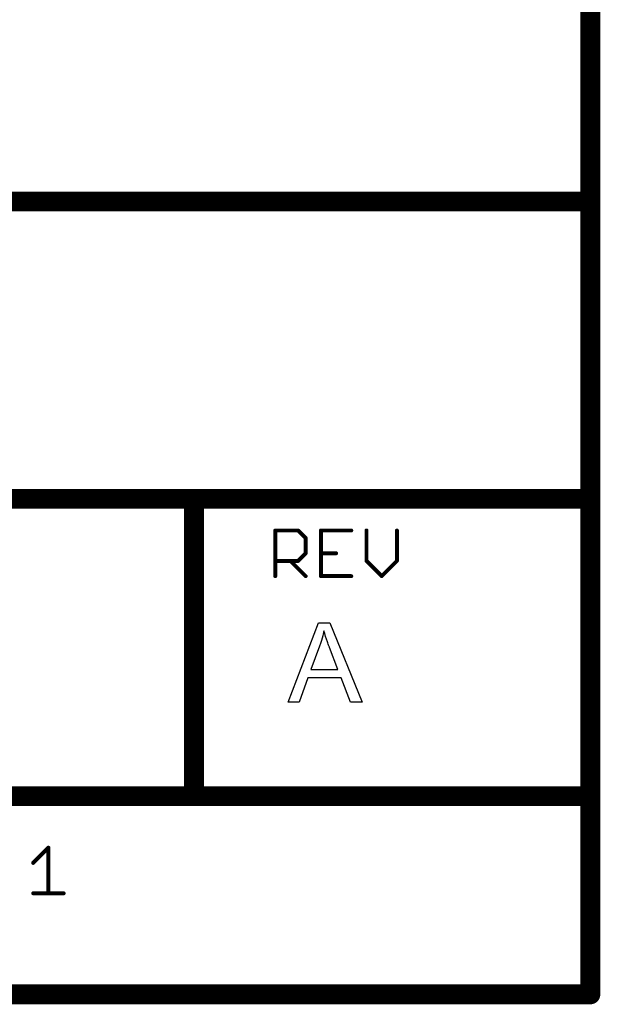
# Model space of a CAD drawing. Extents: x -1.7 to 9, y -2.8 to 5.2.
# Tile 142 of 227: x 8.4 to 9, y -2.8 to -1.8. Entities that reach past the tile are written whole.
import ezdxf

# ---------------------------------------------------------------- set-up
doc = ezdxf.new("R2010")
doc.units = 0
doc.layers.get('0').update_dxf_attribs({"linetype": 'CONTINUOUS'})
doc.layers.add('qfn32-50-23-b_document', color=1, linetype='CONTINUOUS')

# ---------------------------------------------------------------- blocks, each defined once
blk = doc.blocks.new('D58')
at = {"const_width": 0.005}
blk.add_lwpolyline([(-0.0025, 0, 1), (0.0025, 0, 1)], format="xyb", close=True, dxfattribs=at)
blk = doc.blocks.new('D59')
at = {"const_width": 0.001}
blk.add_lwpolyline([(-0.0005, 0, 1), (0.0005, 0, 1)], format="xyb", close=True, dxfattribs=at)
blk = doc.blocks.new('D60')
at = {"const_width": 0.01}
blk.add_lwpolyline([(-0.005, 0, 1), (0.005, 0, 1)], format="xyb", close=True, dxfattribs=at)
blk = doc.blocks.new('D61')
at = {"const_width": 0.002}
blk.add_lwpolyline([(-0.001, 0, 1), (0.001, 0, 1)], format="xyb", close=True, dxfattribs=at)

msp = doc.modelspace()

# ---------------------------------------------------------------- linework, layer by layer
at = {"layer": 'qfn32-50-23-b_document', "color": 1}
for points, const_width in [([(8.969582, -2.01), (8.969582, 0.017)], 0.02), ([(6.369582, -2.01), (8.969582, -2.01)], 0.02), ([(8.969582, -2.31), (8.969582, -2.01)], 0.02), ([(8.964582, -2.01), (8.964582, -2.01)], 0.01), ([(8.964582, -2.01), (8.964582, -2.01)], 0.01), ([(8.974582, -2.01), (8.974582, -2.01)], 0.01), ([(8.974582, -2.01), (8.974582, -2.01)], 0.01), ([(8.969582, -2.015), (8.969582, -2.015)], 0.01), ([(8.969582, -2.015), (8.969582, -2.015)], 0.01), ([(7.069582, -2.31), (8.569582, -2.31)], 0.02), ([(8.569582, -2.61), (8.569582, -2.31)], 0.02), ([(8.569582, -2.31), (8.969582, -2.31)], 0.02), ([(8.569582, -2.305), (8.569582, -2.305)], 0.01), ([(8.569582, -2.305), (8.569582, -2.305)], 0.01), ([(8.969582, -2.61), (8.969582, -2.31)], 0.02), ([(8.569582, -2.315), (8.569582, -2.315)], 0.01), ([(8.569582, -2.315), (8.569582, -2.315)], 0.01), ([(8.574582, -2.31), (8.574582, -2.31)], 0.01), ([(8.574582, -2.31), (8.574582, -2.31)], 0.01), ([(8.964582, -2.31), (8.964582, -2.31)], 0.01), ([(8.964582, -2.31), (8.964582, -2.31)], 0.01), ([(8.969582, -2.315), (8.969582, -2.315)], 0.01), ([(8.969582, -2.315), (8.969582, -2.315)], 0.01), ([(8.974582, -2.31), (8.974582, -2.31)], 0.01), ([(8.974582, -2.31), (8.974582, -2.31)], 0.01), ([(8.651582, -2.341961), (8.674602, -2.341961)], 0.004), ([(8.651582, -2.388), (8.651582, -2.341961)], 0.004), ([(8.651582, -2.340961), (8.651582, -2.340961)], 0.002), ([(8.651582, -2.340961), (8.651582, -2.340961)], 0.002), ([(8.652582, -2.341961), (8.652582, -2.341961)], 0.002), ([(8.652582, -2.341961), (8.652582, -2.341961)], 0.002), ([(8.674602, -2.341961), (8.682275, -2.349634)], 0.004), ([(8.674602, -2.342961), (8.674602, -2.342961)], 0.002), ([(8.674602, -2.342961), (8.674602, -2.342961)], 0.002), ([(8.675309, -2.341254), (8.675309, -2.341254)], 0.002), ([(8.675309, -2.341254), (8.675309, -2.341254)], 0.002), ([(8.697621, -2.388), (8.697621, -2.341961)], 0.004), ([(8.697621, -2.341961), (8.728314, -2.341961)], 0.004), ([(8.697621, -2.340961), (8.697621, -2.340961)], 0.002), ([(8.697621, -2.340961), (8.697621, -2.340961)], 0.002), ([(8.698621, -2.341961), (8.698621, -2.341961)], 0.002), ([(8.698621, -2.341961), (8.698621, -2.341961)], 0.002), ([(8.728314, -2.342961), (8.728314, -2.342961)], 0.002), ([(8.728314, -2.342961), (8.728314, -2.342961)], 0.002), ([(8.74366, -2.372654), (8.74366, -2.341961)], 0.004), ([(8.74466, -2.341961), (8.74466, -2.341961)], 0.002), ([(8.74466, -2.341961), (8.74466, -2.341961)], 0.002), ([(8.774353, -2.372654), (8.774353, -2.341961)], 0.004), ([(8.775353, -2.341961), (8.775353, -2.341961)], 0.002), ([(8.775353, -2.341961), (8.775353, -2.341961)], 0.002), ([(8.682275, -2.36498), (8.682275, -2.349634)], 0.004), ([(8.681568, -2.350341), (8.681568, -2.350341)], 0.002), ([(8.681568, -2.350341), (8.681568, -2.350341)], 0.002), ([(8.683275, -2.349634), (8.683275, -2.349634)], 0.002), ([(8.683275, -2.349634), (8.683275, -2.349634)], 0.002), ([(8.674602, -2.372654), (8.682275, -2.36498)], 0.004), ([(8.681275, -2.36498), (8.681275, -2.36498)], 0.002), ([(8.681275, -2.36498), (8.681275, -2.36498)], 0.002), ([(8.697621, -2.36498), (8.712968, -2.36498)], 0.004), ([(8.697621, -2.36398), (8.697621, -2.36398)], 0.002), ([(8.697621, -2.36398), (8.697621, -2.36398)], 0.002), ([(8.651582, -2.372654), (8.674602, -2.372654)], 0.004), ([(8.651582, -2.371654), (8.651582, -2.371654)], 0.002), ([(8.651582, -2.371654), (8.651582, -2.371654)], 0.002), ([(8.666928, -2.372654), (8.682275, -2.388)], 0.004), ([(8.667635, -2.371947), (8.667635, -2.371947)], 0.002), ([(8.667635, -2.371947), (8.667635, -2.371947)], 0.002), ([(8.673894, -2.371947), (8.673894, -2.371947)], 0.002), ([(8.673894, -2.371947), (8.673894, -2.371947)], 0.002), ([(8.674602, -2.373654), (8.674602, -2.373654)], 0.002), ([(8.674602, -2.373654), (8.674602, -2.373654)], 0.002), ([(8.682982, -2.365688), (8.682982, -2.365688)], 0.002), ([(8.682982, -2.365688), (8.682982, -2.365688)], 0.002), ([(8.712968, -2.36598), (8.712968, -2.36598)], 0.002), ([(8.712968, -2.36598), (8.712968, -2.36598)], 0.002), ([(8.74366, -2.372654), (8.759007, -2.388)], 0.004), ([(8.74266, -2.372654), (8.74266, -2.372654)], 0.002), ([(8.74266, -2.372654), (8.74266, -2.372654)], 0.002), ([(8.744368, -2.371947), (8.744368, -2.371947)], 0.002), ([(8.744368, -2.371947), (8.744368, -2.371947)], 0.002), ([(8.759007, -2.388), (8.774353, -2.372654)], 0.004), ([(8.773353, -2.372654), (8.773353, -2.372654)], 0.002), ([(8.773353, -2.372654), (8.773353, -2.372654)], 0.002), ([(8.77506, -2.373361), (8.77506, -2.373361)], 0.002), ([(8.77506, -2.373361), (8.77506, -2.373361)], 0.002), ([(8.650582, -2.388), (8.650582, -2.388)], 0.002), ([(8.650582, -2.388), (8.650582, -2.388)], 0.002), ([(8.681568, -2.388707), (8.681568, -2.388707)], 0.002), ([(8.681568, -2.388707), (8.681568, -2.388707)], 0.002), ([(8.697621, -2.388), (8.728314, -2.388)], 0.004), ([(8.696621, -2.388), (8.696621, -2.388)], 0.002), ([(8.696621, -2.388), (8.696621, -2.388)], 0.002), ([(8.697621, -2.387), (8.697621, -2.387)], 0.002), ([(8.697621, -2.387), (8.697621, -2.387)], 0.002), ([(8.728314, -2.389), (8.728314, -2.389)], 0.002), ([(8.728314, -2.389), (8.728314, -2.389)], 0.002), ([(8.7583, -2.387293), (8.7583, -2.387293)], 0.002), ([(8.7583, -2.387293), (8.7583, -2.387293)], 0.002), ([(8.7583, -2.388707), (8.7583, -2.388707)], 0.002), ([(8.7583, -2.388707), (8.7583, -2.388707)], 0.002), ([(7.769582, -2.61), (8.569582, -2.61)], 0.02), ([(8.569582, -2.61), (8.969582, -2.61)], 0.02), ([(8.569582, -2.605), (8.569582, -2.605)], 0.01), ([(8.569582, -2.605), (8.569582, -2.605)], 0.01), ([(8.969582, -2.81), (8.969582, -2.61)], 0.02), ([(8.564582, -2.61), (8.564582, -2.61)], 0.01), ([(8.564582, -2.61), (8.564582, -2.61)], 0.01), ([(8.569582, -2.615), (8.569582, -2.615)], 0.01), ([(8.569582, -2.615), (8.569582, -2.615)], 0.01), ([(8.964582, -2.61), (8.964582, -2.61)], 0.01), ([(8.964582, -2.61), (8.964582, -2.61)], 0.01), ([(8.969582, -2.615), (8.969582, -2.615)], 0.01), ([(8.969582, -2.615), (8.969582, -2.615)], 0.01), ([(8.974582, -2.61), (8.974582, -2.61)], 0.01), ([(8.974582, -2.61), (8.974582, -2.61)], 0.01), ([(8.407321, -2.677307), (8.422667, -2.661961)], 0.004), ([(8.422667, -2.708), (8.422667, -2.661961)], 0.004), ([(8.423374, -2.662668), (8.423374, -2.662668)], 0.002), ([(8.423374, -2.662668), (8.423374, -2.662668)], 0.002), ([(8.423667, -2.661961), (8.423667, -2.661961)], 0.002), ([(8.423667, -2.661961), (8.423667, -2.661961)], 0.002), ([(8.406614, -2.6766), (8.406614, -2.6766)], 0.002), ([(8.406614, -2.6766), (8.406614, -2.6766)], 0.002), ([(8.407321, -2.708), (8.438014, -2.708)], 0.004), ([(8.407321, -2.707), (8.407321, -2.707)], 0.002), ([(8.407321, -2.707), (8.407321, -2.707)], 0.002), ([(8.421667, -2.708), (8.421667, -2.708)], 0.002), ([(8.421667, -2.708), (8.421667, -2.708)], 0.002), ([(8.438014, -2.709), (8.438014, -2.709)], 0.002), ([(8.438014, -2.709), (8.438014, -2.709)], 0.002), ([(7.769582, -2.81), (8.969582, -2.81)], 0.02), ([(8.964582, -2.81), (8.964582, -2.81)], 0.01), ([(8.964582, -2.81), (8.964582, -2.81)], 0.01), ([(8.969582, -2.815), (8.969582, -2.815)], 0.01), ([(8.969582, -2.815), (8.969582, -2.815)], 0.01)]:
    msp.add_lwpolyline(points, dxfattribs=dict(at, const_width=const_width))
for points, const_width in [([(8.974582, -2.01, 1), (8.964582, -2.01)], 0.01), ([(8.964582, -2.01, 1), (8.974582, -2.01)], 0.01), ([(8.969582, -2.015, 1), (8.969582, -2.005)], 0.01), ([(8.574582, -2.31, 1), (8.564582, -2.31)], 0.01), ([(8.569582, -2.305, 1), (8.569582, -2.315)], 0.01), ([(8.569582, -2.315, 1), (8.569582, -2.305)], 0.01), ([(8.974582, -2.31, 1), (8.964582, -2.31)], 0.01), ([(8.969582, -2.315, 1), (8.969582, -2.305)], 0.01), ([(8.964582, -2.31, 1), (8.974582, -2.31)], 0.01), ([(8.651582, -2.340961, 1), (8.651582, -2.342961)], 0.002), ([(8.652582, -2.341961, 1), (8.650582, -2.341961)], 0.002), ([(8.675309, -2.341254, 1.000854), (8.673894, -2.342668)], 0.002), ([(8.674602, -2.342961, 1), (8.674602, -2.340961)], 0.002), ([(8.698621, -2.341961, 1), (8.696621, -2.341961)], 0.002), ([(8.697621, -2.340961, 1), (8.697621, -2.342961)], 0.002), ([(8.728314, -2.342961, 1), (8.728314, -2.340961)], 0.002), ([(8.74466, -2.341961, 1), (8.74266, -2.341961)], 0.002), ([(8.775353, -2.341961, 1), (8.773353, -2.341961)], 0.002), ([(8.683275, -2.349634, 1), (8.681275, -2.349634)], 0.002), ([(8.681568, -2.350341, 1), (8.682982, -2.348927)], 0.002), ([(8.681275, -2.36498, 1), (8.683275, -2.36498)], 0.002), ([(8.682982, -2.365688, 1.000854), (8.681568, -2.364273)], 0.002), ([(8.697621, -2.36398, 1), (8.697621, -2.36598)], 0.002), ([(8.712968, -2.36598, 1), (8.712968, -2.36398)], 0.002), ([(8.651582, -2.371654, 1), (8.651582, -2.373654)], 0.002), ([(8.667635, -2.371947, 1), (8.666221, -2.373361)], 0.002), ([(8.673894, -2.371947, 0.999854), (8.675309, -2.373361)], 0.002), ([(8.674602, -2.373654, 1), (8.674602, -2.371654)], 0.002), ([(8.744368, -2.371947, 1.000854), (8.742953, -2.373361)], 0.002), ([(8.74266, -2.372654, 1), (8.74466, -2.372654)], 0.002), ([(8.773353, -2.372654, 1), (8.775353, -2.372654)], 0.002), ([(8.77506, -2.373361, 1), (8.773646, -2.371947)], 0.002), ([(8.650582, -2.388, 1), (8.652582, -2.388)], 0.002), ([(8.681568, -2.388707, 1), (8.682982, -2.387293)], 0.002), ([(8.697621, -2.387, 1), (8.697621, -2.389)], 0.002), ([(8.696621, -2.388, 1), (8.698621, -2.388)], 0.002), ([(8.728314, -2.389, 1), (8.728314, -2.387)], 0.002), ([(8.7583, -2.387293, 1), (8.759714, -2.388707)], 0.002), ([(8.7583, -2.388707, 1), (8.759714, -2.387293)], 0.002), ([(8.569582, -2.605, 1), (8.569582, -2.615)], 0.01), ([(8.569582, -2.615, 1), (8.569582, -2.605)], 0.01), ([(8.974582, -2.61, 1), (8.964582, -2.61)], 0.01), ([(8.969582, -2.615, 1), (8.969582, -2.605)], 0.01), ([(8.564582, -2.61, 1), (8.574582, -2.61)], 0.01), ([(8.964582, -2.61, 1), (8.974582, -2.61)], 0.01), ([(8.423667, -2.661961, 1), (8.421667, -2.661961)], 0.002), ([(8.423374, -2.662668, 1), (8.42196, -2.661254)], 0.002), ([(8.406614, -2.6766, 1), (8.408028, -2.678014)], 0.002), ([(8.407321, -2.707, 1), (8.407321, -2.709)], 0.002), ([(8.421667, -2.708, 1), (8.423667, -2.708)], 0.002), ([(8.438014, -2.709, 1), (8.438014, -2.707)], 0.002), ([(8.969582, -2.815, 1), (8.969582, -2.805)], 0.01), ([(8.964582, -2.81, 1), (8.974582, -2.81)], 0.01)]:
    msp.add_lwpolyline(points, format="xyb", dxfattribs=dict(at, const_width=const_width))
for points in [[(8.73944, -2.515032), (8.727407, -2.515032), (8.718035, -2.490735), (8.684482, -2.490735), (8.675805, -2.515032), (8.664582, -2.515032), (8.695127, -2.434968), (8.706697, -2.434968), (8.73944, -2.515032)], [(8.70068, -2.443298), (8.70068, -2.443414), (8.700565, -2.443645), (8.700565, -2.444108), (8.700333, -2.444571), (8.700218, -2.445381), (8.699986, -2.446191), (8.699523, -2.448157), (8.698945, -2.450472), (8.698135, -2.453017), (8.697325, -2.455794), (8.696284, -2.458686), (8.687606, -2.482058), (8.71468, -2.482058), (8.70635, -2.460075), (8.70635, -2.459959), (8.706234, -2.459612), (8.706003, -2.459033), (8.705771, -2.458339), (8.705424, -2.457529), (8.705077, -2.456488), (8.70473, -2.455331), (8.704267, -2.454174), (8.703342, -2.451513), (8.702416, -2.448736), (8.70149, -2.445959), (8.70068, -2.443298)]]:
    msp.add_lwpolyline(points, dxfattribs=at)

# ---------------------------------------------------------------- block references
at = {"layer": 'qfn32-50-23-b_document'}
for name, p in [('D60', (8.969582, -2.01)), ('D60', (8.969582, -2.01)), ('D60', (8.969582, -2.01)), ('D58', (8.964582, -2.01)), ('D58', (8.964582, -2.01)), ('D58', (8.964582, -2.01)), ('D58', (8.964582, -2.01)), ('D58', (8.969582, -2.005)), ('D58', (8.974582, -2.01)), ('D58', (8.974582, -2.01)), ('D58', (8.974582, -2.01)), ('D58', (8.974582, -2.01)), ('D58', (8.969582, -2.015)), ('D58', (8.969582, -2.015)), ('D58', (8.969582, -2.015)), ('D60', (8.569582, -2.31)), ('D60', (8.569582, -2.31)), ('D60', (8.569582, -2.31)), ('D58', (8.569582, -2.305)), ('D58', (8.569582, -2.305)), ('D58', (8.569582, -2.305)), ('D58', (8.569582, -2.305)), ('D60', (8.969582, -2.31)), ('D60', (8.969582, -2.31)), ('D60', (8.969582, -2.31)), ('D58', (8.969582, -2.305)), ('D58', (8.564582, -2.31)), ('D58', (8.569582, -2.315)), ('D58', (8.569582, -2.315)), ('D58', (8.569582, -2.315)), ('D58', (8.569582, -2.315)), ('D58', (8.574582, -2.31)), ('D58', (8.574582, -2.31)), ('D58', (8.574582, -2.31)), ('D58', (8.964582, -2.31)), ('D58', (8.964582, -2.31)), ('D58', (8.964582, -2.31)), ('D58', (8.964582, -2.31)), ('D58', (8.969582, -2.315)), ('D58', (8.969582, -2.315)), ('D58', (8.969582, -2.315)), ('D58', (8.974582, -2.31)), ('D58', (8.974582, -2.31)), ('D58', (8.974582, -2.31)), ('D58', (8.974582, -2.31)), ('D61', (8.651582, -2.341961)), ('D61', (8.651582, -2.341961)), ('D59', (8.650582, -2.341961)), ('D59', (8.651582, -2.340961)), ('D59', (8.651582, -2.340961)), ('D59', (8.651582, -2.340961)), ('D59', (8.651582, -2.342961)), ('D59', (8.652582, -2.341961)), ('D59', (8.652582, -2.341961)), ('D59', (8.652582, -2.341961)), ('D61', (8.674602, -2.341961)), ('D61', (8.674602, -2.341961)), ('D59', (8.673894, -2.342668)), ('D59', (8.674602, -2.340961)), ('D59', (8.674602, -2.342961)), ('D59', (8.674602, -2.342961)), ('D59', (8.674602, -2.342961)), ('D59', (8.675309, -2.341254)), ('D59', (8.675309, -2.341254)), ('D59', (8.675309, -2.341254)), ('D61', (8.697621, -2.341961)), ('D59', (8.696621, -2.341961)), ('D59', (8.697621, -2.340961)), ('D59', (8.697621, -2.340961)), ('D59', (8.697621, -2.340961)), ('D59', (8.697621, -2.342961)), ('D59', (8.698621, -2.341961)), ('D59', (8.698621, -2.341961)), ('D59', (8.698621, -2.341961)), ('D61', (8.728314, -2.341961)), ('D59', (8.728314, -2.340961)), ('D59', (8.728314, -2.342961)), ('D59', (8.728314, -2.342961)), ('D59', (8.728314, -2.342961)), ('D61', (8.74366, -2.341961)), ('D59', (8.74266, -2.341961)), ('D59', (8.74466, -2.341961)), ('D59', (8.74466, -2.341961)), ('D59', (8.74466, -2.341961)), ('D61', (8.774353, -2.341961)), ('D59', (8.773353, -2.341961)), ('D59', (8.775353, -2.341961)), ('D59', (8.775353, -2.341961)), ('D59', (8.775353, -2.341961)), ('D61', (8.682275, -2.349634)), ('D61', (8.682275, -2.349634)), ('D59', (8.681275, -2.349634)), ('D59', (8.681568, -2.350341)), ('D59', (8.681568, -2.350341)), ('D59', (8.681568, -2.350341)), ('D59', (8.682982, -2.348927)), ('D59', (8.683275, -2.349634)), ('D59', (8.683275, -2.349634)), ('D59', (8.683275, -2.349634)), ('D61', (8.682275, -2.36498)), ('D61', (8.682275, -2.36498)), ('D59', (8.681275, -2.36498)), ('D59', (8.681275, -2.36498)), ('D59', (8.681275, -2.36498)), ('D59', (8.681568, -2.364273)), ('D59', (8.683275, -2.36498)), ('D61', (8.697621, -2.36498)), ('D59', (8.697621, -2.36398)), ('D59', (8.697621, -2.36398)), ('D59', (8.697621, -2.36398)), ('D61', (8.712968, -2.36498)), ('D59', (8.712968, -2.36398)), ('D61', (8.651582, -2.372654)), ('D59', (8.651582, -2.371654)), ('D59', (8.651582, -2.371654)), ('D59', (8.651582, -2.371654)), ('D59', (8.651582, -2.373654)), ('D61', (8.666928, -2.372654)), ('D59', (8.666221, -2.373361)), ('D59', (8.667635, -2.371947)), ('D59', (8.667635, -2.371947)), ('D59', (8.667635, -2.371947)), ('D61', (8.674602, -2.372654)), ('D61', (8.674602, -2.372654)), ('D59', (8.673894, -2.371947)), ('D59', (8.673894, -2.371947)), ('D59', (8.673894, -2.371947)), ('D59', (8.674602, -2.371654)), ('D59', (8.674602, -2.373654)), ('D59', (8.674602, -2.373654)), ('D59', (8.674602, -2.373654)), ('D59', (8.675309, -2.373361)), ('D59', (8.682982, -2.365688)), ('D59', (8.682982, -2.365688)), ('D59', (8.682982, -2.365688)), ('D59', (8.697621, -2.36598)), ('D59', (8.712968, -2.36598)), ('D59', (8.712968, -2.36598)), ('D59', (8.712968, -2.36598)), ('D61', (8.74366, -2.372654)), ('D61', (8.74366, -2.372654)), ('D59', (8.74266, -2.372654)), ('D59', (8.74266, -2.372654)), ('D59', (8.74266, -2.372654)), ('D59', (8.742953, -2.373361)), ('D59', (8.744368, -2.371947)), ('D59', (8.744368, -2.371947)), ('D59', (8.744368, -2.371947)), ('D59', (8.74466, -2.372654)), ('D61', (8.774353, -2.372654)), ('D61', (8.774353, -2.372654)), ('D59', (8.773353, -2.372654)), ('D59', (8.773353, -2.372654)), ('D59', (8.773353, -2.372654)), ('D59', (8.773646, -2.371947)), ('D59', (8.77506, -2.373361)), ('D59', (8.77506, -2.373361)), ('D59', (8.77506, -2.373361)), ('D59', (8.775353, -2.372654)), ('D61', (8.651582, -2.388)), ('D59', (8.650582, -2.388)), ('D59', (8.650582, -2.388)), ('D59', (8.650582, -2.388)), ('D59', (8.652582, -2.388)), ('D61', (8.682275, -2.388)), ('D59', (8.681568, -2.388707)), ('D59', (8.681568, -2.388707)), ('D59', (8.681568, -2.388707)), ('D59', (8.682982, -2.387293)), ('D61', (8.697621, -2.388)), ('D61', (8.697621, -2.388)), ('D59', (8.696621, -2.388)), ('D59', (8.696621, -2.388)), ('D59', (8.696621, -2.388)), ('D59', (8.697621, -2.387)), ('D59', (8.697621, -2.387)), ('D59', (8.697621, -2.387)), ('D59', (8.697621, -2.389)), ('D59', (8.698621, -2.388)), ('D61', (8.728314, -2.388)), ('D59', (8.728314, -2.387)), ('D59', (8.728314, -2.389)), ('D59', (8.728314, -2.389)), ('D59', (8.728314, -2.389)), ('D61', (8.759007, -2.388)), ('D61', (8.759007, -2.388)), ('D59', (8.7583, -2.387293)), ('D59', (8.7583, -2.387293)), ('D59', (8.7583, -2.387293)), ('D59', (8.7583, -2.388707)), ('D59', (8.7583, -2.388707)), ('D59', (8.7583, -2.388707)), ('D59', (8.759714, -2.387293)), ('D59', (8.759714, -2.388707)), ('D60', (8.569582, -2.61)), ('D60', (8.569582, -2.61)), ('D60', (8.569582, -2.61)), ('D58', (8.569582, -2.605)), ('D58', (8.569582, -2.605)), ('D58', (8.569582, -2.605)), ('D58', (8.569582, -2.605)), ('D60', (8.969582, -2.61)), ('D60', (8.969582, -2.61)), ('D60', (8.969582, -2.61)), ('D58', (8.969582, -2.605)), ('D58', (8.564582, -2.61)), ('D58', (8.564582, -2.61)), ('D58', (8.564582, -2.61)), ('D58', (8.569582, -2.615)), ('D58', (8.569582, -2.615)), ('D58', (8.569582, -2.615)), ('D58', (8.569582, -2.615)), ('D58', (8.574582, -2.61)), ('D58', (8.964582, -2.61)), ('D58', (8.964582, -2.61)), ('D58', (8.964582, -2.61)), ('D58', (8.964582, -2.61)), ('D58', (8.969582, -2.615)), ('D58', (8.969582, -2.615)), ('D58', (8.969582, -2.615)), ('D58', (8.974582, -2.61)), ('D58', (8.974582, -2.61)), ('D58', (8.974582, -2.61)), ('D58', (8.974582, -2.61)), ('D61', (8.422667, -2.661961)), ('D61', (8.422667, -2.661961)), ('D59', (8.421667, -2.661961)), ('D59', (8.42196, -2.661254)), ('D59', (8.423374, -2.662668)), ('D59', (8.423374, -2.662668)), ('D59', (8.423374, -2.662668)), ('D59', (8.423667, -2.661961)), ('D59', (8.423667, -2.661961)), ('D59', (8.423667, -2.661961)), ('D61', (8.407321, -2.677307)), ('D59', (8.406614, -2.6766)), ('D59', (8.406614, -2.6766)), ('D59', (8.406614, -2.6766)), ('D59', (8.408028, -2.678014)), ('D61', (8.407321, -2.708)), ('D59', (8.407321, -2.707)), ('D59', (8.407321, -2.707)), ('D59', (8.407321, -2.707)), ('D59', (8.407321, -2.709)), ('D61', (8.422667, -2.708)), ('D59', (8.421667, -2.708)), ('D59', (8.421667, -2.708)), ('D59', (8.421667, -2.708)), ('D59', (8.423667, -2.708)), ('D61', (8.438014, -2.708)), ('D59', (8.438014, -2.707)), ('D59', (8.438014, -2.709)), ('D59', (8.438014, -2.709)), ('D59', (8.438014, -2.709)), ('D60', (8.969582, -2.81)), ('D60', (8.969582, -2.81)), ('D58', (8.969582, -2.805)), ('D58', (8.964582, -2.81)), ('D58', (8.964582, -2.81)), ('D58', (8.964582, -2.81)), ('D58', (8.969582, -2.815)), ('D58', (8.969582, -2.815)), ('D58', (8.969582, -2.815)), ('D58', (8.974582, -2.81))]:
    msp.add_blockref(name, p, dxfattribs=at)

doc.saveas('drawing.dxf')
